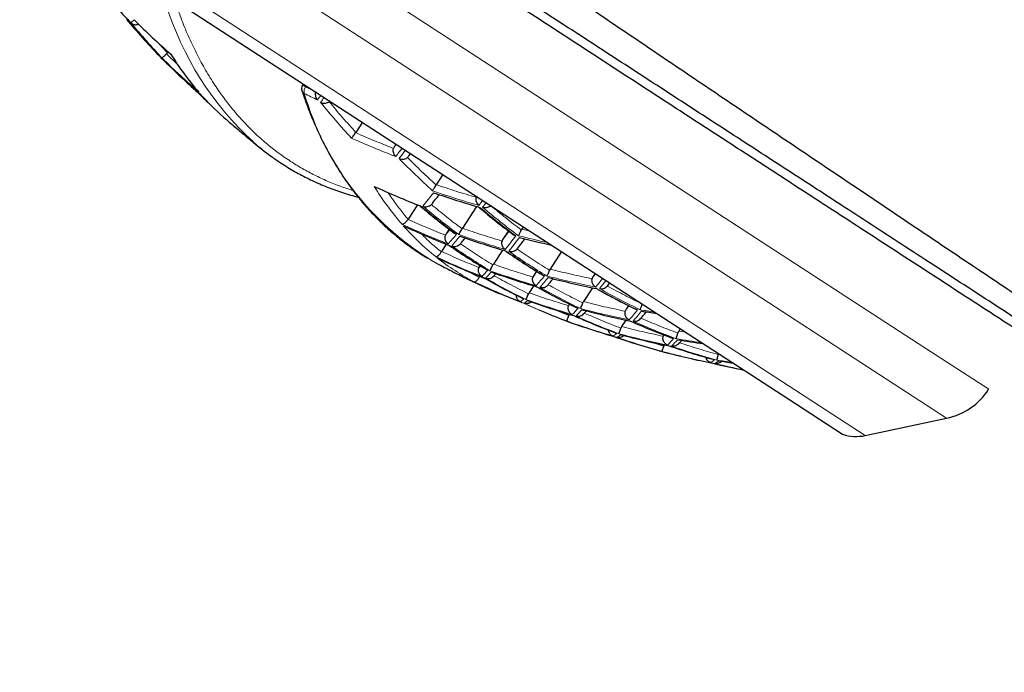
# Model space of a CAD drawing. Header units: millimetres. Extents: x 8 to 869, y 12 to 812.
# Tile 19 of 230: x 41 to 55, y 649 to 659. Entities that reach past the tile are written whole.
import ezdxf

# ---------------------------------------------------------------- set-up
doc = ezdxf.new("R2010")
doc.units = ezdxf.units.MM

msp = doc.modelspace()

# ---------------------------------------------------------------- linework, layer by layer
at = {"color": 252, "linetype": 'Continuous', "lineweight": 0}
for p, q in [((39.215, 664.046), (54.189, 654.312)), ((39.075, 663.293), (54.514, 653.257)), ((39.334, 662.072), (53.293, 652.998)), ((42.825, 658.741), (42.694, 658.885)), ((42.984, 658.558), (42.81, 658.724)), ((44.898, 658.23), (44.854, 658.259)), ((44.898, 658.23), (44.909, 658.247)), ((45.05, 658.154), (44.898, 658.23)), ((46.257, 657.371), (46.23, 657.335)), ((48.266, 656.065), (48.142, 656.094)), ((47.501, 655.369), (47.359, 655.451)), ((47.517, 655.546), (47.507, 655.535)), ((48.369, 655.458), (48.32, 655.399)), ((47.646, 655.323), (47.509, 655.384)), ((49.246, 655.428), (49.21, 655.383)), ((48.849, 654.799), (48.625, 654.889)), ((48.857, 654.969), (48.854, 654.965)), ((49.75, 654.943), (49.706, 654.891)), ((48.784, 654.727), (48.775, 654.728)), ((50.6, 654.547), (50.495, 654.563)), ((50.27, 654.34), (50.016, 654.416)), ((54.189, 654.312), (55.145, 653.691))]:
    msp.add_line(p, q, dxfattribs=at)
at = {"color": 7, "linetype": 'Continuous', "lineweight": 30}
for p, q in [((39.489, 661.77), (52.146, 653.542)), ((42.81, 658.724), (42.825, 658.741)), ((42.825, 658.741), (42.835, 658.757)), ((42.706, 658.69), (42.701, 658.697)), ((42.705, 658.689), (42.748, 658.645)), ((44.865, 658.275), (44.854, 658.259)), ((45.751, 657.699), (45.652, 657.546)), ((45.649, 657.542), (45.652, 657.546)), ((46.254, 657.372), (46.23, 657.335)), ((46.448, 657.194), (46.475, 657.229)), ((46.958, 656.915), (46.859, 656.761)), ((46.859, 656.761), (46.856, 656.757)), ((46.577, 656.46), (46.436, 656.242)), ((46.786, 656.463), (46.8, 656.481)), ((47.462, 656.435), (47.25, 656.108)), ((46.435, 656.241), (46.436, 656.242)), ((47.054, 656.093), (47.008, 656.022)), ((47.25, 656.108), (47.245, 656.1)), ((47.94, 656.07), (47.858, 655.944)), ((48.142, 656.094), (48.135, 656.082)), ((48.165, 656.13), (48.142, 656.094)), ((47.008, 656.022), (46.998, 656.002)), ((46.937, 655.758), (46.933, 655.752)), ((47.009, 655.868), (46.937, 655.758)), ((47.22, 655.874), (47.229, 655.885)), ((47.853, 655.781), (47.715, 655.569)), ((48.07, 655.795), (48.081, 655.81)), ((48.739, 655.757), (48.567, 655.494)), ((47.507, 655.535), (47.499, 655.519)), ((47.515, 655.547), (47.507, 655.535)), ((47.715, 655.569), (47.708, 655.557)), ((48.361, 655.463), (48.32, 655.399)), ((48.567, 655.494), (48.558, 655.477)), ((47.509, 655.384), (47.501, 655.369)), ((47.512, 655.388), (47.509, 655.384)), ((47.727, 655.396), (47.729, 655.4)), ((47.729, 655.4), (47.756, 655.427)), ((48.32, 655.399), (48.308, 655.375)), ((49.241, 655.431), (49.21, 655.383)), ((48.319, 655.243), (48.252, 655.139)), ((48.538, 655.259), (48.544, 655.267)), ((49.202, 655.215), (49.067, 655.007)), ((49.427, 655.241), (49.436, 655.253)), ((49.436, 655.253), (49.462, 655.287)), ((48.252, 655.139), (48.243, 655.124)), ((48.854, 654.965), (48.844, 654.946)), ((48.856, 654.97), (48.854, 654.965)), ((49.067, 655.007), (49.057, 654.987)), ((49.079, 654.835), (49.111, 654.868)), ((49.743, 654.947), (49.706, 654.891)), ((48.775, 654.728), (48.833, 654.706)), ((48.859, 654.819), (48.849, 654.799)), ((49.702, 654.73), (49.639, 654.632)), ((49.93, 654.759), (49.933, 654.763)), ((48.833, 654.707), (48.842, 654.705)), ((50.519, 654.6), (50.495, 654.563)), ((50.204, 654.268), (50.265, 654.251)), ((52.146, 653.542), (52.954, 653.017)), ((53.293, 652.998), (54.514, 653.257))]:
    msp.add_line(p, q, dxfattribs=at)
at = {"color": 7, "linetype": 'Continuous', "lineweight": 30, "flags": 128}
for points in [[(44.843, 658.173), (44.84, 658.186), (44.839, 658.194)], [(46.781, 655.629), (46.888, 655.569), (46.93, 655.547)]]:
    msp.add_lwpolyline(points, dxfattribs=at)
at = {"color": 7, "linetype": 'Continuous', "lineweight": 30}
for centre, radius, start, end in [((51.601, 668.074), 12.88, 220.2034, 223.4547), ((52.128, 667.677), 13.02, 220.3938, 223.6076), ((51.211, 668.173), 12.603, 225.1802, 228.6108), ((46.554, 660.972), 4.311, 211.5265, 220.9094), ((51.243, 667.148), 12.017, 225.0596, 228.2931), ((51.755, 667.748), 12.799, 225.3656, 228.742), ((52.312, 667.385), 12.921, 225.454, 226.6265), ((46.231, 660.696), 3.886, 221.3984, 228.759), ((46.586, 660.225), 3.753, 228.7994, 233.9809), ((51.186, 668.189), 12.603, 245.3397, 248.7704), ((50.978, 668.572), 12.636, 250.7724, 254.0915), ((51.731, 667.764), 12.799, 245.2085, 248.585), ((51.514, 668.13), 12.88, 250.4959, 253.7472), ((51.299, 668.548), 12.979, 255.7619, 257.9444), ((52.292, 667.364), 12.895, 245.1459, 248.4964), ((52.067, 667.716), 13.024, 250.3386, 253.5513), ((51.849, 668.142), 13.195, 255.466, 258.7286), ((52.869, 666.99), 12.893, 245.1472, 248.4983), ((49.22, 658.703), 3.844, 245.1693, 249.9014), ((52.636, 667.328), 13.07, 250.2888, 253.4894), ((53.105, 665.964), 12.039, 247.0688, 248.9637), ((52.411, 667.739), 13.288, 255.3238, 258.5604), ((52.17, 668.159), 13.48, 260.4669, 261.452), ((53.221, 666.967), 13.02, 250.343, 253.5568), ((53.501, 665.953), 12.139, 250.9346, 254.2797), ((52.988, 667.364), 13.286, 255.3268, 258.564), ((52.744, 667.793), 13.548, 260.3789, 262.0237), ((50.207, 654.28), 0.0133, 221.8684, 255.1118), ((50.27, 654.271), 0.0204, 256.2031, 280.351), ((53.581, 667.018), 13.189, 255.4752, 258.7395), ((53.907, 666.028), 12.292, 256.3488, 258.5869), ((53.325, 667.409), 13.475, 260.4746, 261.4013), ((54.306, 654.236), 1, 281.9753, 326.9753), ((53.158, 653.634), 0.65, 251.6752, 281.9753)]:
    msp.add_arc(centre, radius, start, end, dxfattribs=at)
at = {"color": 252, "linetype": 'Continuous', "lineweight": 0}
for centre, radius, start, end in [((47.275, 660.852), 4.679, 197.0235, 227.5152), ((51.668, 667.079), 12.269, 219.8666, 223.1735), ((51.693, 667.061), 12.273, 219.8721, 223.178), ((51.732, 667.765), 12.792, 225.3599, 228.738), ((44.912, 658.196), 0.073, 198.8664, 243.3969), ((45.012, 658.157), 0.135, 147.4174, 191.1625), ((49.066, 659.339), 4.357, 196.0918, 238.3673), ((50.345, 668.821), 12.007, 242.9194, 243.9631), ((22.73, 675.061), 28.093, 322.6912, 322.8722), ((22.739, 675.053), 28.141, 322.6898, 322.8821), ((50.638, 668.663), 12.289, 245.7372, 249.082), ((23.118, 674.822), 29.09, 322.6754, 322.9905), ((23.041, 674.886), 29.249, 322.6763, 322.9897), ((49.603, 658.99), 4.311, 211.5265, 220.9094), ((33.831, 666.678), 16.413, 321.4015, 322.2999), ((50.956, 668.591), 12.624, 250.7868, 254.1095), ((25.117, 673.507), 28.141, 322.6898, 322.8821), ((25.209, 673.449), 28.093, 322.6912, 322.8722), ((54.78, 665.007), 11.248, 229.7637, 233.2564), ((54.81, 664.995), 11.232, 229.7531, 233.2509), ((51.708, 667.781), 12.792, 245.2126, 248.5907), ((49.253, 658.689), 3.849, 221.3708, 231.3692), ((41.716, 660.457), 7.025, 319.2516, 320.8014), ((41.766, 660.431), 7.029, 319.2541, 320.8035), ((51.491, 668.148), 12.872, 250.5049, 253.7584), ((34.866, 666.17), 16.656, 321.4462, 322.3388), ((34.908, 666.154), 16.672, 321.4491, 322.3413), ((51.275, 668.559), 12.961, 255.7775, 257.7855), ((54.399, 665.122), 11.388, 235.2583, 238.6923), ((54.428, 665.109), 11.374, 235.2561, 238.6944), ((52.268, 667.38), 12.893, 245.1472, 248.4983), ((49.157, 658.574), 3.7, 231.862, 242.0886), ((46.023, 656.914), 2.156, 314.8289, 318.1926), ((52.044, 667.732), 13.02, 250.343, 253.5568), ((52.845, 667.005), 12.895, 245.1459, 248.4964), ((46.076, 656.889), 2.158, 314.8348, 318.197), ((42.906, 659.927), 7.186, 319.3438, 320.8772), ((42.955, 659.909), 7.196, 319.349, 320.8815), ((51.826, 668.159), 13.189, 255.4752, 258.7395), ((36.761, 665.151), 15.955, 321.522, 322.128), ((36.99, 664.994), 15.736, 321.5236, 322.0862), ((49.185, 658.626), 3.759, 242.5283, 245.1572), ((54.068, 665.315), 11.584, 240.5854, 243.9758), ((54.097, 665.302), 11.572, 240.5892, 243.9831), ((54.776, 665.009), 11.248, 240.6942, 244.1868), ((54.806, 664.997), 11.232, 240.6996, 244.1974), ((52.612, 667.344), 13.07, 250.2888, 253.4894), ((53.086, 665.918), 11.99, 245.6557, 247.0683), ((53.125, 665.928), 12.012, 245.6618, 248.9712), ((47.326, 656.383), 2.222, 315.017, 318.3328), ((47.381, 656.364), 2.225, 315.027, 318.3403), ((52.387, 667.755), 13.286, 255.3268, 258.564), ((44.069, 659.587), 7.475, 319.501, 321.0065), ((44.116, 659.578), 7.49, 319.509, 321.0131), ((52.147, 668.174), 13.475, 260.4746, 261.4013), ((53.197, 666.981), 13.024, 250.3386, 253.5513), ((53.774, 665.591), 11.834, 245.7958, 249.1564), ((53.802, 665.577), 11.825, 245.8032, 249.1668), ((54.471, 665.271), 11.554, 246.0169, 249.4623), ((54.501, 665.258), 11.54, 246.0282, 249.4778), ((49.342, 654.767), 0.323, 301.0426, 313.0311), ((49.402, 654.748), 0.323, 301.0664, 313.0456), ((53.53, 665.938), 12.132, 250.9439, 254.2913), ((52.963, 667.379), 13.288, 255.3238, 258.5604), ((48.672, 655.993), 2.329, 315.3065, 318.5486), ((48.729, 655.98), 2.334, 315.3209, 318.5593), ((52.719, 667.806), 13.545, 260.3788, 262.0238), ((54.189, 665.62), 11.912, 251.2194, 254.6337), ((54.218, 665.607), 11.901, 251.2343, 254.6521), ((50.209, 654.287), 0.0204, 256.0077, 280.3234), ((53.556, 667.032), 13.195, 255.466, 258.7286), ((50.799, 654.38), 0.339, 301.7179, 313.4404), ((53.3, 667.424), 13.48, 260.4669, 261.452), ((50.861, 654.367), 0.34, 301.7509, 313.4603), ((53.933, 666.005), 12.273, 256.3647, 258.4241)]:
    msp.add_arc(centre, radius, start, end, dxfattribs=at)
at = {"color": 7, "linetype": 'Continuous', "lineweight": 30}
for points, knots in [([(46.307, 661.353), (46.453, 661.254), (46.745, 661.055), (47.183, 660.757), (47.621, 660.46), (48.058, 660.163), (48.496, 659.866), (48.934, 659.569), (49.37, 659.274), (49.807, 658.978), (50.244, 658.683), (50.68, 658.389), (51.115, 658.095), (51.548, 657.803), (51.981, 657.512), (52.412, 657.221), (52.841, 656.933), (53.264, 656.648), (53.681, 656.368), (54.089, 656.094), (54.489, 655.825), (54.882, 655.562), (55.272, 655.301), (55.649, 655.048), (56.013, 654.804), (56.366, 654.568), (56.715, 654.334), (57.053, 654.108), (57.382, 653.888), (57.7, 653.675), (58.014, 653.465), (58.34, 653.248), (58.676, 653.023), (59.018, 652.795), (59.35, 652.573), (59.672, 652.359), (59.985, 652.149), (60.285, 651.95), (60.57, 651.759), (60.842, 651.578), (61.105, 651.403), (61.356, 651.236), (61.594, 651.077), (61.82, 650.926), (62.037, 650.782), (62.249, 650.641), (62.454, 650.504), (62.652, 650.373), (62.838, 650.249), (62.993, 650.146), (63.12, 650.061), (63.224, 649.991), (63.323, 649.926), (63.415, 649.864), (63.501, 649.807), (63.581, 649.754), (63.656, 649.704), (63.724, 649.659), (63.785, 649.618), (63.839, 649.582), (63.887, 649.55), (63.929, 649.522), (63.964, 649.499), (63.994, 649.479), (64.014, 649.465), (64.029, 649.456), (64.038, 649.45), (64.044, 649.446), (64.044, 649.446), (64.045, 649.445)], [0, 0, 0, 0, 0.017323, 0.034647, 0.051994, 0.069342, 0.086794, 0.104246, 0.121723, 0.1392, 0.156839, 0.174477, 0.192143, 0.209809, 0.227616, 0.245422, 0.263259, 0.281095, 0.29861, 0.316132, 0.333143, 0.350154, 0.367194, 0.384235, 0.400169, 0.416103, 0.432064, 0.448026, 0.463178, 0.478331, 0.49351, 0.508689, 0.526289, 0.543901, 0.561037, 0.578173, 0.595357, 0.612541, 0.628687, 0.644833, 0.661026, 0.677218, 0.692663, 0.708107, 0.7236, 0.739092, 0.755435, 0.771794, 0.788152, 0.804509, 0.815459, 0.826411, 0.837361, 0.848301, 0.859243, 0.870183, 0.881176, 0.89217, 0.903163, 0.913891, 0.92462, 0.935348, 0.946127, 0.956908, 0.967688, 0.975761, 0.983834, 0.991917, 1, 1, 1, 1]), ([(63.588, 649.528), (63.588, 649.529), (63.586, 649.53), (63.573, 649.538), (63.554, 649.551), (63.525, 649.569), (63.489, 649.593), (63.445, 649.621), (63.393, 649.655), (63.331, 649.696), (63.258, 649.743), (63.174, 649.797), (63.081, 649.858), (62.978, 649.925), (62.866, 649.998), (62.745, 650.077), (62.615, 650.161), (62.474, 650.253), (62.323, 650.351), (62.161, 650.456), (61.99, 650.567), (61.812, 650.683), (61.625, 650.804), (61.431, 650.931), (61.229, 651.062), (61.021, 651.197), (60.805, 651.338), (60.583, 651.482), (60.354, 651.631), (60.119, 651.784), (59.878, 651.94), (59.631, 652.1), (59.379, 652.264), (59.113, 652.437), (58.833, 652.619), (58.538, 652.811), (58.238, 653.006), (57.911, 653.219), (57.555, 653.45), (57.169, 653.701), (56.776, 653.956), (56.377, 654.216), (55.972, 654.479), (55.562, 654.746), (55.146, 655.016), (54.725, 655.29), (54.291, 655.572), (53.844, 655.862), (53.385, 656.161), (52.941, 656.449), (52.513, 656.728), (52.101, 656.995), (51.687, 657.264), (51.271, 657.535), (50.852, 657.807), (50.431, 658.08), (50.009, 658.355), (49.584, 658.631), (49.158, 658.908), (48.73, 659.186), (48.302, 659.465), (47.863, 659.75), (47.414, 660.042), (46.956, 660.34), (46.497, 660.638), (46.19, 660.837), (46.037, 660.937)], [0, 0, 0, 0, 0.0119664, 0.0239371, 0.0359078, 0.0478743, 0.0599772, 0.0720843, 0.0841914, 0.0962944, 0.1095942, 0.1228994, 0.1362048, 0.1495048, 0.1629752, 0.1764508, 0.1899267, 0.2033975, 0.2174755, 0.2315587, 0.2456422, 0.2597205, 0.2737787, 0.2878416, 0.3019048, 0.3159635, 0.3300186, 0.3440778, 0.3581371, 0.3721926, 0.3862455, 0.4003019, 0.4143586, 0.4284117, 0.4438379, 0.459268, 0.4746985, 0.490125, 0.5088923, 0.527663, 0.5464306, 0.565196, 0.5839644, 0.60273, 0.6214939, 0.6402604, 0.6590244, 0.6788556, 0.6986896, 0.7185209, 0.7358498, 0.7531821, 0.7705146, 0.7878437, 0.8051714, 0.8225023, 0.8398333, 0.8571611, 0.8744881, 0.891818, 0.909148, 0.9264751, 0.9448545, 0.9632375, 0.9816205, 1, 1, 1, 1]), ([(61.7, 650.597), (61.7, 650.597), (61.699, 650.597), (61.688, 650.605), (61.668, 650.618), (61.639, 650.637), (61.6, 650.662), (61.551, 650.694), (61.492, 650.732), (61.42, 650.779), (61.332, 650.836), (61.225, 650.906), (61.105, 650.984), (60.972, 651.07), (60.825, 651.165), (60.667, 651.268), (60.497, 651.379), (60.316, 651.496), (60.137, 651.613), (59.962, 651.727), (59.794, 651.836), (59.619, 651.95), (59.418, 652.08), (59.188, 652.23), (58.928, 652.399), (58.655, 652.576), (58.369, 652.762), (58.07, 652.956), (57.783, 653.143), (57.509, 653.321), (57.251, 653.489), (56.988, 653.66), (56.69, 653.853), (56.357, 654.07), (55.985, 654.312), (55.606, 654.558), (55.22, 654.809), (54.829, 655.063), (54.421, 655.328), (53.998, 655.603), (53.559, 655.889), (53.134, 656.165), (52.724, 656.432), (52.329, 656.688), (51.932, 656.947), (51.531, 657.207), (51.127, 657.47), (50.72, 657.734), (50.311, 658), (49.896, 658.27), (49.474, 658.544), (49.046, 658.822), (48.616, 659.102), (48.328, 659.289), (48.184, 659.383)], [0, 0, 0, 0, 0.0118524, 0.0264394, 0.0410265, 0.0556075, 0.0710278, 0.0864553, 0.1018828, 0.1173034, 0.1358808, 0.1544643, 0.1730421, 0.1919074, 0.2107932, 0.2296906, 0.2485897, 0.2674792, 0.2863471, 0.3015354, 0.3167284, 0.3319217, 0.3471105, 0.367358, 0.3876104, 0.4078584, 0.4288578, 0.449862, 0.4708618, 0.4877323, 0.5046072, 0.5214823, 0.5383533, 0.5608446, 0.5833404, 0.6058321, 0.6283207, 0.6508133, 0.6733023, 0.6974411, 0.7215844, 0.7457236, 0.7667033, 0.7876881, 0.8086731, 0.8296531, 0.8506308, 0.8716131, 0.8925955, 0.9135734, 0.9351776, 0.9567866, 0.9783957, 1, 1, 1, 1]), ([(42.251, 659.216), (42.325, 659.128), (42.474, 658.953), (42.63, 658.784), (42.707, 658.7)], [0, 0, 0, 0, 0.499813, 1, 1, 1, 1]), ([(42.274, 659.193), (42.278, 659.189), (42.284, 659.183), (42.296, 659.175), (42.311, 659.168), (42.331, 659.162), (42.354, 659.16), (42.375, 659.163), (42.388, 659.168), (42.394, 659.171)], [0, 0, 0, 0, 0.124297, 0.214641, 0.342909, 0.528688, 0.700997, 0.860633, 1, 1, 1, 1]), ([(42.701, 658.697), (42.692, 658.706), (42.683, 658.716), (42.68, 658.73), (42.68, 658.731)], [0, 0, 0, 0, 0.919099, 1, 1, 1, 1]), ([(42.744, 658.663), (42.745, 658.664), (42.748, 658.666), (42.763, 658.679), (42.781, 658.695), (42.798, 658.711), (42.806, 658.72), (42.81, 658.724)], [0, 0, 0, 0, 0.280963, 0.508315, 0.761777, 0.883964, 1, 1, 1, 1]), ([(42.749, 658.645), (42.749, 658.644), (42.752, 658.64), (42.758, 658.64), (42.763, 658.64)], [0, 0, 0, 0, 0.204753, 1, 1, 1, 1]), ([(44.854, 658.259), (44.849, 658.249), (44.839, 658.229), (44.839, 658.206), (44.84, 658.194)], [0, 0, 0, 0, 0.505437, 1, 1, 1, 1]), ([(43.248, 658.177), (43.248, 658.176), (43.248, 658.176), (43.25, 658.177), (43.252, 658.179), (43.254, 658.181), (43.255, 658.181)], [0, 0, 0, 0, 0.2825927, 0.6036734, 0.9136301, 1, 1, 1, 1]), ([(44.843, 658.173), (44.853, 658.142), (44.878, 658.068), (44.92, 657.953), (44.969, 657.827), (45.02, 657.703), (45.073, 657.583), (45.129, 657.464), (45.187, 657.348), (45.247, 657.235), (45.31, 657.124), (45.375, 657.016), (45.442, 656.911), (45.512, 656.808), (45.584, 656.708), (45.658, 656.611), (45.734, 656.516), (45.813, 656.424), (45.894, 656.335), (45.977, 656.249), (46.062, 656.165), (46.15, 656.084), (46.24, 656.007), (46.332, 655.932), (46.426, 655.86), (46.523, 655.791), (46.622, 655.725), (46.693, 655.68), (46.733, 655.657), (46.738, 655.654)], [0, 0, 0, 0, 0.026938, 0.065388, 0.103846, 0.142313, 0.18079, 0.219278, 0.257778, 0.296291, 0.334818, 0.373362, 0.411924, 0.450506, 0.489111, 0.527739, 0.566395, 0.605082, 0.643801, 0.682556, 0.721352, 0.760191, 0.799077, 0.838014, 0.877005, 0.916056, 0.955168, 0.994347, 1, 1, 1, 1]), ([(45.05, 658.154), (45.048, 658.146), (45.043, 658.128), (45.044, 658.098), (45.053, 658.063), (45.067, 658.044), (45.075, 658.033)], [0, 0, 0, 0, 0.183014, 0.409724, 0.681758, 1, 1, 1, 1]), ([(45.122, 657.996), (45.134, 657.991), (45.157, 657.982), (45.195, 657.982), (45.227, 657.99), (45.244, 658.001), (45.252, 658.006)], [0, 0, 0, 0, 0.295625, 0.571931, 0.805978, 1, 1, 1, 1]), ([(45.252, 658.006), (45.256, 658.009), (45.26, 658.012), (45.263, 658.016), (45.263, 658.016)], [0, 0, 0, 0, 0.963374, 1, 1, 1, 1]), ([(43.669, 657.774), (43.725, 657.725), (43.844, 657.622), (44.028, 657.468), (44.164, 657.356), (44.237, 657.298), (44.246, 657.292)], [0, 0, 0, 0, 0.298002, 0.627287, 0.956631, 1, 1, 1, 1]), ([(45.588, 657.46), (45.592, 657.464), (45.598, 657.472), (45.612, 657.492), (45.629, 657.514), (45.643, 657.533), (45.649, 657.542)], [0, 0, 0, 0, 0.293997, 0.500658, 0.766938, 1, 1, 1, 1]), ([(46.25, 657.184), (46.242, 657.194), (46.227, 657.213), (46.216, 657.248), (46.212, 657.279), (46.215, 657.298), (46.217, 657.306)], [0, 0, 0, 0, 0.317865, 0.589679, 0.816452, 1, 1, 1, 1]), ([(46.23, 657.335), (46.227, 657.331), (46.222, 657.321), (46.219, 657.311), (46.217, 657.306)], [0, 0, 0, 0, 0.492205, 1, 1, 1, 1]), ([(44.383, 657.188), (44.407, 657.17), (44.464, 657.129), (44.556, 657.068), (44.656, 657.005), (44.76, 656.945), (44.865, 656.888), (44.972, 656.835), (45.082, 656.784), (45.194, 656.737), (45.308, 656.693), (45.423, 656.652), (45.542, 656.614), (45.63, 656.588), (45.68, 656.576), (45.688, 656.573)], [0, 0, 0, 0, 0.0636996, 0.1463785, 0.2291965, 0.3121596, 0.3952734, 0.4785437, 0.5619754, 0.6455727, 0.7293386, 0.813275, 0.8973829, 0.9816619, 1, 1, 1, 1]), ([(46.301, 657.152), (46.314, 657.148), (46.338, 657.141), (46.375, 657.144), (46.405, 657.154), (46.42, 657.165), (46.427, 657.17)], [0, 0, 0, 0, 0.317581, 0.589315, 0.816185, 1, 1, 1, 1]), ([(46.427, 657.17), (46.431, 657.173), (46.439, 657.18), (46.445, 657.189), (46.448, 657.194)], [0, 0, 0, 0, 0.4917522, 1, 1, 1, 1]), ([(46.802, 656.671), (46.805, 656.675), (46.811, 656.683), (46.824, 656.704), (46.839, 656.728), (46.851, 656.748), (46.856, 656.757)], [0, 0, 0, 0, 0.294048, 0.500658, 0.766946, 1, 1, 1, 1]), ([(46.8, 656.481), (46.822, 656.508), (46.855, 656.55), (46.891, 656.596), (46.904, 656.612)], [0, 0, 0, 0, 0.65152, 1, 1, 1, 1]), ([(47.5, 656.45), (47.491, 656.459), (47.477, 656.474), (47.462, 656.505), (47.454, 656.538), (47.457, 656.561), (47.458, 656.572)], [0, 0, 0, 0, 0.293176, 0.500442, 0.765228, 1, 1, 1, 1]), ([(47.463, 656.587), (47.462, 656.584), (47.46, 656.579), (47.459, 656.574), (47.458, 656.572)], [0, 0, 0, 0, 0.589442, 1, 1, 1, 1]), ([(46.619, 656.439), (46.619, 656.438), (46.619, 656.438), (46.62, 656.439), (46.622, 656.441), (46.622, 656.442)], [0, 0, 0, 0, 0.240296, 0.591013, 1, 1, 1, 1]), ([(46.619, 656.439), (46.702, 656.37), (46.869, 656.231), (47.042, 656.101), (47.129, 656.036)], [0, 0, 0, 0, 0.4990134, 1, 1, 1, 1]), ([(46.658, 656.439), (46.67, 656.435), (46.691, 656.429), (46.726, 656.431), (46.759, 656.441), (46.777, 656.456), (46.786, 656.463)], [0, 0, 0, 0, 0.29323, 0.500455, 0.765788, 1, 1, 1, 1]), ([(47.509, 656.414), (47.592, 656.345), (47.757, 656.208), (47.927, 656.078), (48.013, 656.013)], [0, 0, 0, 0, 0.498598, 1, 1, 1, 1]), ([(47.554, 656.422), (47.567, 656.419), (47.591, 656.414), (47.626, 656.42), (47.655, 656.431), (47.669, 656.442), (47.675, 656.447)], [0, 0, 0, 0, 0.318242, 0.590276, 0.816986, 1, 1, 1, 1]), ([(46.344, 656.167), (46.351, 656.168), (46.362, 656.17), (46.381, 656.182), (46.397, 656.195), (46.411, 656.21), (46.424, 656.225), (46.432, 656.236), (46.435, 656.241)], [0, 0, 0, 0, 0.295924, 0.499236, 0.64515, 0.775862, 0.893279, 1, 1, 1, 1]), ([(47.196, 656.013), (47.198, 656.017), (47.203, 656.024), (47.215, 656.045), (47.229, 656.069), (47.24, 656.09), (47.245, 656.1)], [0, 0, 0, 0, 0.293691, 0.500462, 0.766307, 1, 1, 1, 1]), ([(48.09, 655.995), (48.093, 656), (48.099, 656.01), (48.112, 656.034), (48.124, 656.058), (48.131, 656.074), (48.135, 656.082)], [0, 0, 0, 0, 0.319651, 0.592085, 0.818278, 1, 1, 1, 1]), ([(47.038, 655.871), (47.033, 655.876), (47.022, 655.884), (47.012, 655.897), (47.006, 655.907), (47.002, 655.914), (47, 655.92), (46.996, 655.931), (46.992, 655.946), (46.99, 655.972), (46.995, 655.99), (46.998, 656.002)], [0, 0, 0, 0, 0.157763, 0.293805, 0.353732, 0.408235, 0.457327, 0.501024, 0.637356, 0.765606, 1, 1, 1, 1]), ([(47.16, 656.017), (47.156, 656.019), (47.146, 656.023), (47.136, 656.029), (47.13, 656.034), (47.129, 656.036)], [0, 0, 0, 0, 0.38733, 0.814178, 1, 1, 1, 1]), ([(47.229, 655.885), (47.245, 655.904), (47.265, 655.928), (47.289, 655.956), (47.294, 655.962)], [0, 0, 0, 0, 0.784429, 1, 1, 1, 1]), ([(47.891, 655.789), (47.886, 655.793), (47.876, 655.801), (47.865, 655.815), (47.858, 655.826), (47.854, 655.834), (47.849, 655.846), (47.844, 655.861), (47.841, 655.886), (47.844, 655.904), (47.846, 655.916)], [0, 0, 0, 0, 0.157583, 0.293553, 0.372241, 0.441341, 0.500881, 0.637201, 0.765535, 1, 1, 1, 1]), ([(47.858, 655.944), (47.856, 655.94), (47.85, 655.931), (47.847, 655.921), (47.846, 655.916)], [0, 0, 0, 0, 0.492162, 1, 1, 1, 1]), ([(48.051, 655.993), (48.047, 655.995), (48.037, 655.998), (48.024, 656.004), (48.017, 656.01), (48.013, 656.013)], [0, 0, 0, 0, 0.3120507, 0.6913863, 1, 1, 1, 1]), ([(48.081, 655.81), (48.103, 655.837), (48.137, 655.881), (48.175, 655.93), (48.19, 655.948)], [0, 0, 0, 0, 0.628297, 1, 1, 1, 1]), ([(46.85, 655.682), (46.853, 655.682), (46.858, 655.681), (46.867, 655.684), (46.873, 655.687), (46.877, 655.69), (46.881, 655.693), (46.888, 655.698), (46.898, 655.706), (46.911, 655.72), (46.923, 655.735), (46.93, 655.746), (46.933, 655.752)], [0, 0, 0, 0, 0.159748, 0.296247, 0.355818, 0.409593, 0.457588, 0.499826, 0.645298, 0.775748, 0.893109, 1, 1, 1, 1]), ([(47.056, 655.848), (47.056, 655.847), (47.055, 655.846), (47.056, 655.847), (47.057, 655.848), (47.058, 655.849)], [0, 0, 0, 0, 0.105094, 0.591767, 1, 1, 1, 1]), ([(47.056, 655.848), (47.145, 655.786), (47.325, 655.664), (47.51, 655.55), (47.602, 655.492)], [0, 0, 0, 0, 0.499502, 1, 1, 1, 1]), ([(47.092, 655.843), (47.104, 655.839), (47.126, 655.833), (47.161, 655.837), (47.194, 655.849), (47.212, 655.866), (47.22, 655.874)], [0, 0, 0, 0, 0.2934312, 0.5005318, 0.7657873, 1, 1, 1, 1]), ([(47.906, 655.761), (47.995, 655.7), (48.173, 655.579), (48.356, 655.465), (48.448, 655.409)], [0, 0, 0, 0, 0.499417, 1, 1, 1, 1]), ([(47.946, 655.763), (47.959, 655.761), (47.982, 655.756), (48.015, 655.762), (48.045, 655.774), (48.061, 655.788), (48.07, 655.795)], [0, 0, 0, 0, 0.305392, 0.544494, 0.755304, 1, 1, 1, 1]), ([(46.93, 655.547), (47, 655.511), (47.143, 655.437), (47.362, 655.33), (47.516, 655.256), (47.595, 655.22), (47.599, 655.218)], [0, 0, 0, 0, 0.316009, 0.64956, 0.98317, 1, 1, 1, 1]), ([(47.543, 655.385), (47.537, 655.389), (47.525, 655.397), (47.514, 655.41), (47.507, 655.42), (47.503, 655.427), (47.5, 655.434), (47.495, 655.445), (47.491, 655.46), (47.49, 655.481), (47.492, 655.501), (47.496, 655.513), (47.499, 655.519)], [0, 0, 0, 0, 0.157678, 0.293562, 0.353389, 0.407776, 0.456741, 0.500303, 0.636073, 0.763914, 0.884831, 1, 1, 1, 1]), ([(47.63, 655.477), (47.626, 655.479), (47.616, 655.482), (47.607, 655.488), (47.603, 655.492), (47.602, 655.492)], [0, 0, 0, 0, 0.42317, 0.937582, 1, 1, 1, 1]), ([(47.664, 655.471), (47.666, 655.474), (47.67, 655.48), (47.68, 655.5), (47.693, 655.525), (47.703, 655.547), (47.708, 655.557)], [0, 0, 0, 0, 0.293561, 0.500531, 0.765809, 1, 1, 1, 1]), ([(48.519, 655.391), (48.521, 655.396), (48.525, 655.403), (48.535, 655.424), (48.546, 655.448), (48.554, 655.467), (48.558, 655.477)], [0, 0, 0, 0, 0.30558, 0.54464, 0.755313, 1, 1, 1, 1]), ([(47.425, 655.305), (47.428, 655.304), (47.433, 655.303), (47.441, 655.305), (47.446, 655.307), (47.45, 655.309), (47.454, 655.312), (47.46, 655.316), (47.469, 655.324), (47.48, 655.337), (47.491, 655.352), (47.498, 655.364), (47.501, 655.369)], [0, 0, 0, 0, 0.159657, 0.296126, 0.355705, 0.409503, 0.457537, 0.499829, 0.645028, 0.775407, 0.892872, 1, 1, 1, 1]), ([(47.565, 655.368), (47.66, 655.314), (47.852, 655.208), (48.049, 655.109), (48.147, 655.06)], [0, 0, 0, 0, 0.499732, 1, 1, 1, 1]), ([(47.598, 655.359), (47.605, 655.357), (47.617, 655.353), (47.634, 655.351), (47.645, 655.352), (47.653, 655.352), (47.66, 655.354), (47.67, 655.356), (47.685, 655.361), (47.706, 655.373), (47.719, 655.387), (47.727, 655.396)], [0, 0, 0, 0, 0.157882, 0.293952, 0.353853, 0.408307, 0.457324, 0.50092, 0.637874, 0.766362, 1, 1, 1, 1]), ([(48.358, 655.245), (48.352, 655.249), (48.341, 655.256), (48.33, 655.269), (48.323, 655.278), (48.318, 655.285), (48.315, 655.292), (48.31, 655.302), (48.306, 655.318), (48.303, 655.338), (48.304, 655.357), (48.307, 655.369), (48.308, 655.375)], [0, 0, 0, 0, 0.157557, 0.293426, 0.353282, 0.407723, 0.456764, 0.500422, 0.636243, 0.764175, 0.885086, 1, 1, 1, 1]), ([(48.481, 655.392), (48.477, 655.394), (48.467, 655.397), (48.456, 655.402), (48.45, 655.407), (48.448, 655.409)], [0, 0, 0, 0, 0.395584, 0.792698, 1, 1, 1, 1]), ([(48.544, 655.267), (48.56, 655.286), (48.582, 655.312), (48.607, 655.343), (48.614, 655.35)], [0, 0, 0, 0, 0.73806, 1, 1, 1, 1]), ([(49.251, 655.224), (49.245, 655.228), (49.234, 655.235), (49.223, 655.247), (49.216, 655.256), (49.212, 655.263), (49.208, 655.269), (49.203, 655.279), (49.198, 655.294), (49.193, 655.319), (49.195, 655.338), (49.196, 655.35)], [0, 0, 0, 0, 0.157563, 0.293539, 0.353482, 0.408034, 0.457206, 0.501015, 0.636957, 0.765113, 1, 1, 1, 1]), ([(49.21, 655.383), (49.208, 655.378), (49.203, 655.37), (49.198, 655.359), (49.197, 655.352), (49.196, 655.35)], [0, 0, 0, 0, 0.405833, 0.822987, 1, 1, 1, 1]), ([(48.377, 655.223), (48.377, 655.223), (48.377, 655.222), (48.378, 655.222), (48.379, 655.224), (48.379, 655.225)], [0, 0, 0, 0, 0.105513, 0.57148, 1, 1, 1, 1]), ([(48.377, 655.223), (48.473, 655.171), (48.663, 655.065), (48.859, 654.968), (48.956, 654.919)], [0, 0, 0, 0, 0.4998654, 1, 1, 1, 1]), ([(48.415, 655.221), (48.427, 655.219), (48.449, 655.214), (48.483, 655.22), (48.514, 655.234), (48.531, 655.251), (48.538, 655.259)], [0, 0, 0, 0, 0.2935974, 0.5004622, 0.7662915, 1, 1, 1, 1]), ([(49.267, 655.197), (49.267, 655.197), (49.267, 655.196), (49.268, 655.198), (49.27, 655.2), (49.27, 655.201)], [0, 0, 0, 0, 0.242532, 0.654469, 1, 1, 1, 1]), ([(49.267, 655.198), (49.362, 655.145), (49.551, 655.041), (49.745, 654.945), (49.842, 654.897)], [0, 0, 0, 0, 0.500106, 1, 1, 1, 1]), ([(49.309, 655.203), (49.322, 655.201), (49.347, 655.198), (49.382, 655.208), (49.409, 655.223), (49.421, 655.236), (49.427, 655.241)], [0, 0, 0, 0, 0.319515, 0.591911, 0.81815, 1, 1, 1, 1]), ([(48.118, 655.008), (48.112, 655.011), (48.099, 655.018), (48.085, 655.032), (48.074, 655.047), (48.068, 655.061), (48.064, 655.072), (48.061, 655.086), (48.06, 655.097), (48.06, 655.104)], [0, 0, 0, 0, 0.196272, 0.378572, 0.534064, 0.66293, 0.745776, 0.833766, 1, 1, 1, 1]), ([(48.171, 655.047), (48.167, 655.049), (48.158, 655.053), (48.151, 655.058), (48.147, 655.06)], [0, 0, 0, 0, 0.547111, 1, 1, 1, 1]), ([(48.204, 655.039), (48.204, 655.04), (48.206, 655.042), (48.209, 655.048), (48.211, 655.053), (48.213, 655.057), (48.215, 655.061), (48.218, 655.067), (48.223, 655.077), (48.231, 655.096), (48.239, 655.113), (48.243, 655.124)], [0, 0, 0, 0, 0.157767, 0.293797, 0.353707, 0.408188, 0.457251, 0.50091, 0.637602, 0.766025, 1, 1, 1, 1]), ([(48.283, 655.005), (48.281, 655.002), (48.276, 654.997), (48.268, 654.992), (48.26, 654.988), (48.251, 654.984), (48.241, 654.98), (48.228, 654.978), (48.212, 654.976), (48.194, 654.978), (48.181, 654.982), (48.175, 654.984)], [0, 0, 0, 0, 0.078223, 0.154327, 0.232874, 0.313972, 0.39772, 0.509016, 0.646448, 0.810098, 1, 1, 1, 1]), ([(48.898, 654.812), (48.891, 654.816), (48.879, 654.822), (48.866, 654.835), (48.858, 654.845), (48.854, 654.852), (48.85, 654.858), (48.845, 654.869), (48.839, 654.885), (48.837, 654.906), (48.838, 654.927), (48.842, 654.939), (48.844, 654.946)], [0, 0, 0, 0, 0.157622, 0.293445, 0.353245, 0.407607, 0.456549, 0.500093, 0.635551, 0.763254, 0.884308, 1, 1, 1, 1]), ([(48.986, 654.906), (48.981, 654.907), (48.971, 654.91), (48.961, 654.915), (48.957, 654.918), (48.956, 654.919)], [0, 0, 0, 0, 0.489132, 0.911288, 1, 1, 1, 1]), ([(49.021, 654.902), (49.023, 654.906), (49.026, 654.911), (49.035, 654.931), (49.045, 654.955), (49.053, 654.977), (49.057, 654.987)], [0, 0, 0, 0, 0.293454, 0.500454, 0.765825, 1, 1, 1, 1]), ([(49.753, 654.733), (49.746, 654.736), (49.734, 654.743), (49.722, 654.755), (49.714, 654.764), (49.709, 654.771), (49.705, 654.777), (49.7, 654.788), (49.694, 654.803), (49.69, 654.823), (49.69, 654.844), (49.692, 654.856), (49.693, 654.862)], [0, 0, 0, 0, 0.157522, 0.293357, 0.3532, 0.407631, 0.456663, 0.500319, 0.635803, 0.763582, 0.884609, 1, 1, 1, 1]), ([(49.706, 654.891), (49.703, 654.886), (49.698, 654.877), (49.695, 654.867), (49.693, 654.862)], [0, 0, 0, 0, 0.491927, 1, 1, 1, 1]), ([(49.878, 654.884), (49.874, 654.885), (49.866, 654.886), (49.855, 654.89), (49.848, 654.894), (49.843, 654.896), (49.842, 654.897)], [0, 0, 0, 0, 0.340201, 0.606902, 0.882637, 1, 1, 1, 1]), ([(49.917, 654.886), (49.919, 654.89), (49.923, 654.898), (49.932, 654.921), (49.94, 654.946), (49.945, 654.962), (49.948, 654.97)], [0, 0, 0, 0, 0.318502, 0.59061, 0.81723, 1, 1, 1, 1]), ([(48.775, 654.728), (48.774, 654.728), (48.771, 654.728), (48.77, 654.731), (48.769, 654.733)], [0, 0, 0, 0, 0.413953, 1, 1, 1, 1]), ([(48.815, 654.716), (48.815, 654.717), (48.816, 654.718), (48.818, 654.723), (48.821, 654.727), (48.822, 654.731), (48.824, 654.735), (48.826, 654.741), (48.83, 654.751), (48.838, 654.77), (48.845, 654.788), (48.849, 654.799)], [0, 0, 0, 0, 0.157785, 0.293846, 0.353782, 0.408292, 0.45739, 0.501093, 0.637404, 0.765635, 1, 1, 1, 1]), ([(48.921, 654.797), (49.022, 654.752), (49.226, 654.663), (49.434, 654.582), (49.537, 654.541)], [0, 0, 0, 0, 0.500122, 1, 1, 1, 1]), ([(48.956, 654.791), (48.969, 654.788), (48.99, 654.784), (49.025, 654.792), (49.056, 654.807), (49.072, 654.826), (49.079, 654.835)], [0, 0, 0, 0, 0.29377, 0.500556, 0.766168, 1, 1, 1, 1]), ([(49.773, 654.714), (49.773, 654.714), (49.773, 654.712), (49.774, 654.714), (49.775, 654.715)], [0, 0, 0, 0, 0.32336, 1, 1, 1, 1]), ([(49.773, 654.714), (49.874, 654.67), (50.077, 654.581), (50.284, 654.502), (50.387, 654.462)], [0, 0, 0, 0, 0.500482, 1, 1, 1, 1]), ([(49.812, 654.714), (49.825, 654.713), (49.846, 654.71), (49.879, 654.719), (49.908, 654.733), (49.923, 654.751), (49.93, 654.759)], [0, 0, 0, 0, 0.293997, 0.500658, 0.766938, 1, 1, 1, 1]), ([(49.933, 654.763), (49.95, 654.783), (49.974, 654.811), (50.001, 654.844), (50.009, 654.855)], [0, 0, 0, 0, 0.69632, 1, 1, 1, 1]), ([(49.509, 654.49), (49.505, 654.492), (49.496, 654.495), (49.484, 654.503), (49.471, 654.514), (49.461, 654.527), (49.453, 654.54), (49.448, 654.552), (49.445, 654.564), (49.444, 654.573), (49.443, 654.579)], [0, 0, 0, 0, 0.124953, 0.262619, 0.388543, 0.555403, 0.696247, 0.776074, 0.867603, 1, 1, 1, 1]), ([(49.597, 654.525), (49.598, 654.527), (49.6, 654.532), (49.607, 654.55), (49.616, 654.575), (49.624, 654.598), (49.627, 654.608)], [0, 0, 0, 0, 0.293066, 0.500095, 0.765151, 1, 1, 1, 1]), ([(49.639, 654.632), (49.636, 654.629), (49.632, 654.621), (49.629, 654.612), (49.627, 654.608)], [0, 0, 0, 0, 0.4942593, 1, 1, 1, 1]), ([(49.536, 654.479), (49.587, 654.461), (49.668, 654.434), (49.749, 654.408), (49.778, 654.399)], [0, 0, 0, 0, 0.642255, 1, 1, 1, 1]), ([(49.563, 654.531), (49.558, 654.532), (49.549, 654.535), (49.541, 654.539), (49.537, 654.541)], [0, 0, 0, 0, 0.592154, 1, 1, 1, 1]), ([(49.673, 654.499), (49.67, 654.496), (49.659, 654.483), (49.634, 654.472), (49.602, 654.465), (49.581, 654.469), (49.569, 654.471)], [0, 0, 0, 0, 0.112428, 0.420331, 0.659896, 1, 1, 1, 1]), ([(50.328, 654.355), (50.321, 654.358), (50.308, 654.364), (50.293, 654.377), (50.28, 654.391), (50.272, 654.404), (50.267, 654.415), (50.262, 654.428), (50.259, 654.446), (50.259, 654.468), (50.262, 654.481), (50.264, 654.487)], [0, 0, 0, 0, 0.1490794, 0.287629, 0.4058717, 0.5039439, 0.566857, 0.6336725, 0.7615885, 0.8832216, 1, 1, 1, 1]), ([(50.273, 654.507), (50.271, 654.505), (50.268, 654.499), (50.265, 654.492), (50.264, 654.487)], [0, 0, 0, 0, 0.373111, 1, 1, 1, 1]), ([(50.418, 654.452), (50.412, 654.453), (50.402, 654.455), (50.392, 654.459), (50.387, 654.462), (50.387, 654.462)], [0, 0, 0, 0, 0.528866, 0.921833, 1, 1, 1, 1]), ([(50.455, 654.451), (50.457, 654.455), (50.46, 654.461), (50.468, 654.484), (50.475, 654.509), (50.479, 654.526), (50.481, 654.534)], [0, 0, 0, 0, 0.317865, 0.589679, 0.816452, 1, 1, 1, 1]), ([(50.495, 654.563), (50.492, 654.559), (50.486, 654.549), (50.483, 654.539), (50.481, 654.534)], [0, 0, 0, 0, 0.492205, 1, 1, 1, 1]), ([(50.504, 654.386), (50.515, 654.398), (50.527, 654.41), (50.541, 654.425), (50.542, 654.426)], [0, 0, 0, 0, 0.968276, 1, 1, 1, 1]), ([(50.245, 654.259), (50.245, 654.26), (50.246, 654.261), (50.248, 654.266), (50.25, 654.271), (50.251, 654.276), (50.253, 654.283), (50.257, 654.293), (50.262, 654.312), (50.267, 654.329), (50.27, 654.34)], [0, 0, 0, 0, 0.15761, 0.293602, 0.372304, 0.441415, 0.500965, 0.637259, 0.765571, 1, 1, 1, 1]), ([(50.277, 654.358), (50.277, 654.357), (50.273, 654.351), (50.272, 654.345), (50.27, 654.34)], [0, 0, 0, 0, 0.203085, 1, 1, 1, 1]), ([(50.352, 654.343), (50.46, 654.307), (50.676, 654.235), (50.896, 654.173), (51.005, 654.142)], [0, 0, 0, 0, 0.500713, 1, 1, 1, 1]), ([(50.504, 654.386), (50.497, 654.378), (50.483, 654.36), (50.454, 654.344), (50.422, 654.336), (50.401, 654.338), (50.389, 654.339)], [0, 0, 0, 0, 0.233028, 0.499301, 0.705944, 1, 1, 1, 1]), ([(50.977, 654.092), (50.973, 654.093), (50.964, 654.095), (50.951, 654.102), (50.937, 654.112), (50.925, 654.124), (50.916, 654.138), (50.91, 654.149), (50.906, 654.16), (50.905, 654.168), (50.904, 654.172)], [0, 0, 0, 0, 0.119407, 0.264538, 0.397984, 0.576241, 0.728718, 0.806484, 0.901659, 1, 1, 1, 1]), ([(51.032, 654.134), (51.026, 654.135), (51.017, 654.137), (51.008, 654.141), (51.005, 654.142)], [0, 0, 0, 0, 0.616839, 1, 1, 1, 1]), ([(51.068, 654.131), (51.069, 654.133), (51.071, 654.137), (51.076, 654.156), (51.082, 654.179), (51.087, 654.201), (51.089, 654.212)], [0, 0, 0, 0, 0.293186, 0.500459, 0.765235, 1, 1, 1, 1]), ([(51.094, 654.226), (51.093, 654.223), (51.091, 654.219), (51.09, 654.214), (51.089, 654.212)], [0, 0, 0, 0, 0.589442, 1, 1, 1, 1]), ([(51.006, 654.083), (51.061, 654.07), (51.132, 654.052), (51.204, 654.037), (51.221, 654.033)], [0, 0, 0, 0, 0.769592, 1, 1, 1, 1]), ([(51.14, 654.113), (51.138, 654.11), (51.129, 654.1), (51.108, 654.086), (51.076, 654.074), (51.053, 654.077), (51.04, 654.078)], [0, 0, 0, 0, 0.095635, 0.345715, 0.646816, 1, 1, 1, 1])]:
    msp.add_open_spline(points, degree=3, knots=knots, dxfattribs=at)
at = {"color": 252, "linetype": 'Continuous', "lineweight": 0}
for points, knots in [([(45.611, 656.673), (45.547, 656.694), (45.415, 656.737), (45.223, 656.814), (45.034, 656.903), (44.85, 657.001), (44.667, 657.113), (44.486, 657.239), (44.307, 657.38), (44.136, 657.532), (43.974, 657.696), (43.82, 657.871), (43.674, 658.056), (43.533, 658.258), (43.398, 658.477), (43.269, 658.714), (43.15, 658.963), (43.041, 659.224), (42.977, 659.407), (42.946, 659.499)], [0, 0, 0, 0, 0.051304, 0.105371, 0.159448, 0.213574, 0.267789, 0.326962, 0.386021, 0.445016, 0.503998, 0.563018, 0.622126, 0.680577, 0.74449, 0.808325, 0.872146, 0.936016, 1, 1, 1, 1]), ([(42.274, 659.193), (42.282, 659.198), (42.297, 659.207), (42.318, 659.225), (42.328, 659.233)], [0, 0, 0, 0, 0.500242, 1, 1, 1, 1]), ([(42.72, 658.685), (42.715, 658.684), (42.709, 658.684), (42.706, 658.689), (42.706, 658.69)], [0, 0, 0, 0, 0.792516, 1, 1, 1, 1]), ([(45.588, 657.46), (45.508, 657.547), (45.349, 657.722), (45.198, 657.905), (45.122, 657.996)], [0, 0, 0, 0, 0.5004, 1, 1, 1, 1]), ([(46.802, 656.671), (46.717, 656.749), (46.547, 656.905), (46.383, 657.069), (46.301, 657.152)], [0, 0, 0, 0, 0.500335, 1, 1, 1, 1]), ([(46.436, 656.242), (46.394, 656.293), (46.31, 656.395), (46.21, 656.53), (46.153, 656.616), (46.134, 656.646)], [0, 0, 0, 0, 0.397357, 0.794593, 1, 1, 1, 1]), ([(46.622, 656.442), (46.711, 656.369), (46.887, 656.223), (47.069, 656.086), (47.16, 656.017)], [0, 0, 0, 0, 0.499758, 1, 1, 1, 1]), ([(47.196, 656.013), (47.105, 656.082), (46.923, 656.22), (46.746, 656.366), (46.658, 656.439)], [0, 0, 0, 0, 0.500244, 1, 1, 1, 1]), ([(47.062, 656.086), (47.061, 656.084), (47.041, 656.061), (47.024, 656.041), (47.008, 656.022)], [0, 0, 0, 0, 0.078186, 1, 1, 1, 1]), ([(47.95, 656.061), (47.942, 656.05), (47.91, 656.009), (47.88, 655.972), (47.858, 655.944)], [0, 0, 0, 0, 0.267444, 1, 1, 1, 1]), ([(46.933, 655.752), (46.885, 655.792), (46.789, 655.874), (46.689, 655.967), (46.639, 656.02), (46.633, 656.026)], [0, 0, 0, 0, 0.467777, 0.935416, 1, 1, 1, 1]), ([(47.058, 655.849), (47.152, 655.785), (47.34, 655.656), (47.533, 655.537), (47.63, 655.477)], [0, 0, 0, 0, 0.49986, 1, 1, 1, 1]), ([(47.664, 655.471), (47.567, 655.531), (47.374, 655.651), (47.186, 655.779), (47.092, 655.843)], [0, 0, 0, 0, 0.500142, 1, 1, 1, 1]), ([(47.565, 655.367), (47.665, 655.312), (47.865, 655.201), (48.069, 655.098), (48.171, 655.047)], [0, 0, 0, 0, 0.499972, 1, 1, 1, 1]), ([(48.204, 655.039), (48.102, 655.09), (47.898, 655.192), (47.698, 655.303), (47.598, 655.359)], [0, 0, 0, 0, 0.500031, 1, 1, 1, 1]), ([(48.171, 655.047), (48.161, 655.038), (48.142, 655.021), (48.126, 655.012), (48.118, 655.008)], [0, 0, 0, 0, 0.5000281, 1, 1, 1, 1]), ([(48.175, 654.984), (48.183, 654.988), (48.198, 654.997), (48.218, 655.015), (48.228, 655.023)], [0, 0, 0, 0, 0.499969, 1, 1, 1, 1])]:
    msp.add_open_spline(points, degree=3, knots=knots, dxfattribs=at)
for points in [[(45.652, 657.546), (45.584, 657.621), (45.448, 657.772), (45.317, 657.928), (45.252, 658.006)], [(46.217, 657.306), (46.121, 657.344), (45.931, 657.419), (45.743, 657.501), (45.649, 657.542)], [(46.856, 656.757), (46.783, 656.825), (46.638, 656.959), (46.497, 657.099), (46.427, 657.17)], [(47.458, 656.572), (47.358, 656.602), (47.156, 656.661), (46.958, 656.728), (46.859, 656.761)], [(47.245, 656.1), (47.167, 656.159), (47.012, 656.277), (46.861, 656.401), (46.786, 656.463)], [(48.135, 656.082), (48.057, 656.141), (47.901, 656.26), (47.751, 656.385), (47.675, 656.447)], [(46.998, 656.002), (46.903, 656.04), (46.714, 656.116), (46.528, 656.199), (46.435, 656.241)], [(47.846, 655.916), (47.746, 655.946), (47.546, 656.007), (47.348, 656.074), (47.25, 656.108)], [(47.499, 655.519), (47.404, 655.557), (47.216, 655.634), (47.03, 655.717), (46.937, 655.758)], [(47.708, 655.557), (47.626, 655.608), (47.461, 655.711), (47.301, 655.819), (47.22, 655.874)], [(48.558, 655.477), (48.476, 655.529), (48.311, 655.631), (48.15, 655.741), (48.07, 655.795)], [(48.308, 655.375), (48.209, 655.406), (48.01, 655.467), (47.813, 655.535), (47.715, 655.569)], [(49.196, 655.35), (49.091, 655.372), (48.88, 655.416), (48.671, 655.468), (48.567, 655.494)], [(48.243, 655.124), (48.156, 655.167), (47.982, 655.255), (47.812, 655.349), (47.727, 655.396)], [(49.057, 654.987), (48.969, 655.031), (48.795, 655.118), (48.624, 655.212), (48.538, 655.259)], [(49.948, 654.97), (49.86, 655.013), (49.685, 655.101), (49.513, 655.194), (49.427, 655.241)], [(48.844, 654.946), (48.744, 654.976), (48.546, 655.037), (48.35, 655.105), (48.252, 655.139)], [(49.693, 654.862), (49.588, 654.885), (49.378, 654.929), (49.171, 654.981), (49.067, 655.007)], [(49.627, 654.608), (49.535, 654.644), (49.351, 654.717), (49.169, 654.796), (49.079, 654.835)], [(50.481, 654.534), (50.389, 654.57), (50.203, 654.641), (50.021, 654.72), (49.93, 654.759)], [(50.264, 654.487), (50.159, 654.51), (49.95, 654.554), (49.742, 654.606), (49.639, 654.632)], [(51.089, 654.212), (50.992, 654.24), (50.796, 654.295), (50.603, 654.359), (50.506, 654.39)]]:
    msp.add_open_spline(points, degree=3, dxfattribs=at)

doc.saveas('drawing.dxf')
